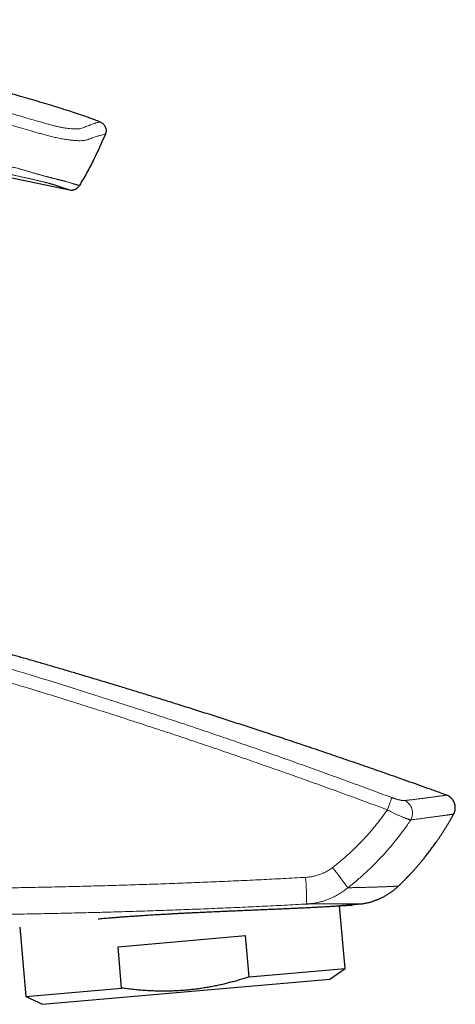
# Model space of a CAD drawing. Header units: millimetres. Extents: x 8 to 541, y 12 to 452.
# Tile 24 of 24: x 509 to 541, y 368 to 442. Entities that reach past the tile are written whole.
import ezdxf

# ---------------------------------------------------------------- set-up
doc = ezdxf.new("R2010")
doc.units = ezdxf.units.MM

msp = doc.modelspace()

# ---------------------------------------------------------------- linework, layer by layer
at = {"color": 7, "linetype": 'Continuous', "lineweight": 30}
for p, q in [((474.215, 437.231), (512.362, 429.325)), ((541.121, 382.608), (541.121, 382.608)), ((536.99, 377.225), (536.99, 377.225)), ((533.53, 375.807), (534.147, 375.882)), ((534.147, 375.882), (534.147, 375.882)), ((532.996, 371.05), (532.585, 375.747)), ((508.633, 374.147), (509.087, 368.958)), ((515.993, 372.681), (525.548, 373.517)), ((525.819, 370.422), (525.548, 373.517)), ((516.264, 369.586), (515.993, 372.681)), ((525.819, 370.422), (532.996, 371.05)), ((531.861, 370.255), (532.996, 371.05)), ((510.343, 368.372), (531.861, 370.255)), ((509.087, 368.958), (516.264, 369.586)), ((509.087, 368.958), (510.343, 368.372))]:
    msp.add_line(p, q, dxfattribs=at)
at = {"color": 252, "linetype": 'Continuous', "lineweight": 0}
for centre, radius, start, end in [((511.719, 392.245), 26.155, 339.12451, 341.25787), ((536.996, 382.686), 1.049, 330.99628, 63.1475), ((470.992, 330.952), 77.455, 36.56658, 37.96909), ((491.01, 375.244), 39.116, 0.93014, 3.85547)]:
    msp.add_arc(centre, radius, start, end, dxfattribs=at)
for points, knots in [([(510.272, 434.384), (508.612, 434.86), (505.29, 435.813), (500.29, 437.173), (495.277, 438.485), (490.249, 439.736), (485.206, 440.932), (481.834, 441.685), (480.148, 442.062)], [0, 0, 0, 0, 0.1667, 0.33336, 0.499999, 0.666638, 0.833298, 1, 1, 1, 1]), ([(479.962, 441.221), (481.646, 440.845), (485.012, 440.094), (490.046, 438.903), (495.066, 437.657), (500.07, 436.349), (505.063, 434.995), (508.38, 434.052), (510.039, 433.58)], [0, 0, 0, 0, 0.166732, 0.333375, 0.499986, 0.66663, 0.833298, 1, 1, 1, 1]), ([(513.104, 429.649), (513.104, 429.649), (513.104, 429.65), (513.1, 429.651), (513.093, 429.653), (513.084, 429.655), (513.072, 429.659), (513.057, 429.663), (513.039, 429.669), (513.018, 429.675), (512.994, 429.683), (512.966, 429.691), (512.936, 429.7), (512.903, 429.71), (512.866, 429.721), (512.827, 429.732), (512.786, 429.745), (512.743, 429.757), (512.697, 429.771), (512.65, 429.785), (512.6, 429.8), (512.544, 429.817), (512.481, 429.835), (512.408, 429.857), (512.332, 429.88), (512.253, 429.903), (512.172, 429.927), (512.107, 429.946), (512.059, 429.96), (512.026, 429.97), (511.99, 429.979), (511.949, 429.99), (511.901, 430.002), (511.851, 430.015), (511.803, 430.027), (511.758, 430.038), (511.709, 430.05), (511.658, 430.062), (511.609, 430.075), (511.559, 430.087), (511.508, 430.1), (511.456, 430.112), (511.406, 430.125), (511.348, 430.139), (511.28, 430.156), (511.2, 430.177), (511.116, 430.198), (511.034, 430.219), (510.955, 430.239), (510.88, 430.259), (510.802, 430.279), (510.726, 430.299), (510.653, 430.318), (510.57, 430.34), (510.483, 430.364), (510.392, 430.388), (510.311, 430.41), (510.229, 430.433), (510.143, 430.457), (510.053, 430.482), (509.958, 430.508), (509.863, 430.536), (509.771, 430.562), (509.683, 430.588), (509.595, 430.614), (509.499, 430.643), (509.393, 430.675), (509.283, 430.708), (509.167, 430.742), (509.051, 430.776), (508.934, 430.809), (508.816, 430.842), (508.697, 430.875), (508.577, 430.908), (508.424, 430.948), (508.229, 430.996), (507.99, 431.049), (507.404, 431.18), (506.015, 431.486), (502.069, 432.36), (495.905, 433.72), (488.892, 435.264), (483.654, 436.415), (480.191, 437.175), (477.965, 437.663), (476.357, 438.016), (475.368, 438.234), (474.718, 438.376), (474.162, 438.499), (473.698, 438.602), (473.234, 438.705), (472.823, 438.797), (472.462, 438.878), (472.178, 438.942), (471.918, 439.001), (471.674, 439.057), (471.423, 439.115), (471.164, 439.175), (470.905, 439.235), (470.655, 439.294), (470.413, 439.352), (470.179, 439.408), (469.946, 439.464), (469.698, 439.525), (469.435, 439.59), (469.251, 439.636), (469.159, 439.659)], [0, 0, 0, 0, 0.007054, 0.014108, 0.021555, 0.029002, 0.036451, 0.043899, 0.051745, 0.05959, 0.067438, 0.075285, 0.083147, 0.091009, 0.098872, 0.106735, 0.114225, 0.121714, 0.129204, 0.136695, 0.1438, 0.150906, 0.159959, 0.169013, 0.178069, 0.187126, 0.195624, 0.204124, 0.207245, 0.210366, 0.213491, 0.216615, 0.220035, 0.22346, 0.225724, 0.227989, 0.230263, 0.232537, 0.234371, 0.236205, 0.238046, 0.239887, 0.24143, 0.242974, 0.245251, 0.247529, 0.249819, 0.25211, 0.25396, 0.25581, 0.257667, 0.259524, 0.261082, 0.26264, 0.265082, 0.26677, 0.268458, 0.270152, 0.271845, 0.273709, 0.275573, 0.277444, 0.279315, 0.280885, 0.282456, 0.284359, 0.286265, 0.288377, 0.290488, 0.292608, 0.294728, 0.296867, 0.299006, 0.301149, 0.303292, 0.307206, 0.31159, 0.315975, 0.338384, 0.385344, 0.525577, 0.66581, 0.757759, 0.803733, 0.849708, 0.87598, 0.889116, 0.902252, 0.910464, 0.918676, 0.92689, 0.935104, 0.940583, 0.946063, 0.950259, 0.954455, 0.959078, 0.963701, 0.968328, 0.972955, 0.977172, 0.98139, 0.985613, 0.989835, 0.994916, 1, 1, 1, 1]), ([(469.599, 438.95), (469.696, 438.926), (469.892, 438.879), (470.188, 438.809), (470.485, 438.739), (470.783, 438.669), (471.082, 438.6), (471.382, 438.531), (471.682, 438.462), (471.993, 438.391), (472.313, 438.319), (472.642, 438.245), (473.027, 438.159), (473.467, 438.061), (473.962, 437.951), (474.458, 437.841), (475.284, 437.659), (476.44, 437.405), (478.421, 436.969), (480.898, 436.425), (484.208, 435.698), (489.169, 434.608), (495.781, 433.156), (502.13, 431.761), (506.194, 430.868), (507.665, 430.545), (508.118, 430.445), (508.266, 430.413), (508.417, 430.38), (508.568, 430.346), (508.719, 430.313), (508.87, 430.279), (509.003, 430.249), (509.12, 430.223), (509.22, 430.2), (509.321, 430.177), (509.424, 430.153), (509.529, 430.129), (509.633, 430.105), (509.735, 430.081), (509.835, 430.058), (509.934, 430.034), (510.031, 430.011), (510.124, 429.989), (510.214, 429.968), (510.3, 429.947), (510.384, 429.926), (510.465, 429.906), (510.543, 429.887), (510.617, 429.868), (510.689, 429.851), (510.756, 429.833), (510.819, 429.817), (510.885, 429.8), (510.952, 429.782), (511.019, 429.764), (511.073, 429.749), (511.118, 429.737), (511.16, 429.725), (511.202, 429.712), (511.243, 429.699), (511.285, 429.686), (511.328, 429.672), (511.372, 429.657), (511.412, 429.643), (511.466, 429.624), (511.533, 429.601), (511.609, 429.576), (511.682, 429.551), (511.752, 429.527), (511.828, 429.502), (511.906, 429.475), (511.985, 429.449), (512.057, 429.425), (512.121, 429.404), (512.178, 429.386), (512.227, 429.369), (512.268, 429.356), (512.303, 429.344), (512.329, 429.336), (512.348, 429.329), (512.36, 429.326), (512.362, 429.325), (512.362, 429.325)], [0, 0, 0, 0, 0.005478, 0.010957, 0.016453, 0.021951, 0.027448, 0.032945, 0.038457, 0.043969, 0.04998, 0.055992, 0.062004, 0.071033, 0.080062, 0.089091, 0.09812, 0.125186, 0.152251, 0.206348, 0.260445, 0.3331, 0.477357, 0.621614, 0.67992, 0.699356, 0.701939, 0.704681, 0.707423, 0.710183, 0.712944, 0.715705, 0.718464, 0.720329, 0.722195, 0.724061, 0.72608, 0.728099, 0.730155, 0.732212, 0.734269, 0.736325, 0.738419, 0.740513, 0.742533, 0.744554, 0.746608, 0.748665, 0.750721, 0.752776, 0.754868, 0.75696, 0.759003, 0.761047, 0.763814, 0.766583, 0.76935, 0.771457, 0.773564, 0.776562, 0.779561, 0.78256, 0.787066, 0.791573, 0.796081, 0.800588, 0.809567, 0.818547, 0.827699, 0.836851, 0.846176, 0.858958, 0.871741, 0.884533, 0.897325, 0.910118, 0.922903, 0.935689, 0.948534, 0.961379, 0.974224, 0.987112, 1, 1, 1, 1]), ([(513.429, 433.994), (513.385, 433.977), (513.297, 433.942), (513.132, 433.906), (512.941, 433.888), (512.739, 433.885), (512.513, 433.897), (512.273, 433.921), (512.032, 433.954), (511.767, 434), (511.483, 434.058), (511.186, 434.129), (510.882, 434.209), (510.578, 434.295), (510.374, 434.354), (510.272, 434.384)], [0, 0, 0, 0, 0.123479, 0.248287, 0.331268, 0.413967, 0.496967, 0.559699, 0.622411, 0.685067, 0.747936, 0.810724, 0.873491, 0.936654, 1, 1, 1, 1]), ([(514.645, 434.418), (514.64, 434.417), (514.631, 434.415), (514.555, 434.397), (514.433, 434.363), (514.26, 434.309), (514.036, 434.232), (513.764, 434.132), (513.541, 434.04), (513.429, 433.994)], [0, 0, 0, 0, 0.14314, 0.285975, 0.428619, 0.571199, 0.713852, 0.856731, 1, 1, 1, 1]), ([(510.039, 433.58), (510.147, 433.549), (510.371, 433.485), (510.721, 433.39), (511.094, 433.296), (511.475, 433.21), (511.842, 433.139), (512.179, 433.085), (512.48, 433.047), (512.773, 433.019), (513.045, 433.005), (513.283, 433.008), (513.47, 433.025), (513.615, 433.051), (513.729, 433.083), (513.79, 433.106), (513.82, 433.117)], [0, 0, 0, 0, 0.056762, 0.118471, 0.184281, 0.25411, 0.32484, 0.393478, 0.460546, 0.526167, 0.611005, 0.693382, 0.77382, 0.852204, 0.927921, 1, 1, 1, 1]), ([(513.82, 433.117), (513.933, 433.16), (514.161, 433.246), (514.435, 433.339), (514.662, 433.409), (514.836, 433.457), (514.959, 433.488), (515.036, 433.504), (515.045, 433.505), (515.05, 433.506)], [0, 0, 0, 0, 0.142885, 0.285511, 0.428043, 0.57063, 0.713407, 0.856494, 1, 1, 1, 1]), ([(479.665, 401.047), (479.665, 401.047), (480.304, 400.897), (481.58, 400.595), (483.494, 400.134), (485.405, 399.664), (487.314, 399.187), (489.222, 398.702), (491.127, 398.208), (493.031, 397.706), (494.933, 397.196), (496.833, 396.679), (498.729, 396.153), (500.621, 395.62), (502.51, 395.08), (504.397, 394.531), (506.281, 393.975), (508.163, 393.41), (510.043, 392.838), (511.921, 392.257), (513.796, 391.669), (515.669, 391.072), (517.446, 390.498), (519.129, 389.947), (520.716, 389.421), (522.302, 388.889), (523.885, 388.351), (525.467, 387.808), (527.047, 387.259), (528.624, 386.704), (530.2, 386.143), (531.775, 385.577), (533.348, 385.004), (534.919, 384.427), (535.964, 384.037), (536.487, 383.842)], [0, 0, 0, 0, 0.000001, 0.033128, 0.066255, 0.099383, 0.132511, 0.165638, 0.19878, 0.231922, 0.265064, 0.298207, 0.331348, 0.364417, 0.397486, 0.430555, 0.463624, 0.496693, 0.529776, 0.56286, 0.595944, 0.629028, 0.662112, 0.690261, 0.718411, 0.74656, 0.77471, 0.802863, 0.831016, 0.859162, 0.887308, 0.915481, 0.943654, 0.971827, 1, 1, 1, 1]), ([(536.157, 382.925), (535.635, 383.119), (534.593, 383.508), (533.026, 384.083), (531.458, 384.652), (529.887, 385.216), (528.314, 385.775), (526.739, 386.327), (525.162, 386.874), (523.582, 387.416), (522.001, 387.952), (520.418, 388.482), (518.832, 389.006), (517.257, 389.521), (515.691, 390.027), (514.134, 390.523), (512.472, 391.047), (510.704, 391.597), (508.829, 392.171), (506.952, 392.737), (505.073, 393.295), (503.295, 393.815), (501.62, 394.298), (500.048, 394.745), (498.474, 395.187), (496.898, 395.623), (495.319, 396.055), (493.739, 396.48), (492.158, 396.9), (490.575, 397.315), (488.99, 397.724), (487.404, 398.127), (485.816, 398.525), (484.227, 398.917), (482.636, 399.304), (481.044, 399.686), (479.982, 399.935), (479.451, 400.06)], [0, 0, 0, 0, 0.028152, 0.056303, 0.084455, 0.11261, 0.140765, 0.16892, 0.197085, 0.22525, 0.253415, 0.281583, 0.309752, 0.33792, 0.365476, 0.393032, 0.420587, 0.453663, 0.48674, 0.519816, 0.552892, 0.585968, 0.61354, 0.641111, 0.668682, 0.696284, 0.723886, 0.751488, 0.779094, 0.806699, 0.834304, 0.861919, 0.889533, 0.917147, 0.944765, 0.972383, 1, 1, 1, 1]), ([(537.47, 383.621), (537.518, 383.627), (537.615, 383.639), (537.756, 383.656), (537.917, 383.675), (538.095, 383.697), (538.277, 383.72), (538.442, 383.74), (538.591, 383.759), (538.734, 383.778), (538.872, 383.795), (539.005, 383.813), (539.132, 383.829), (539.254, 383.845), (539.374, 383.861), (539.491, 383.876), (539.605, 383.891), (539.712, 383.906), (539.813, 383.919), (539.909, 383.932), (539.998, 383.944), (540.083, 383.956), (540.161, 383.966), (540.232, 383.976), (540.297, 383.985), (540.356, 383.994), (540.407, 384.001), (540.452, 384.008), (540.491, 384.014), (540.523, 384.018), (540.548, 384.022), (540.566, 384.025), (540.578, 384.027), (540.584, 384.028), (540.583, 384.028), (540.583, 384.028)], [0, 0, 0, 0, 0.023249, 0.046498, 0.069747, 0.104652, 0.139558, 0.168674, 0.197793, 0.226912, 0.256029, 0.285215, 0.314403, 0.343592, 0.372778, 0.404318, 0.43586, 0.4674, 0.498985, 0.530572, 0.562158, 0.594702, 0.627249, 0.659793, 0.692387, 0.724983, 0.757577, 0.790568, 0.823561, 0.856552, 0.889591, 0.922631, 0.95567, 0.988684, 1, 1, 1, 1]), ([(536.487, 383.842), (536.507, 383.834), (536.546, 383.82), (536.606, 383.799), (536.674, 383.775), (536.752, 383.75), (536.836, 383.725), (536.919, 383.702), (536.998, 383.681), (537.074, 383.664), (537.146, 383.649), (537.213, 383.637), (537.276, 383.628), (537.333, 383.621), (537.385, 383.618), (537.432, 383.618), (537.457, 383.62), (537.47, 383.621)], [0, 0, 0, 0, 0.048812, 0.097669, 0.146482, 0.217954, 0.289698, 0.361449, 0.432933, 0.503486, 0.574288, 0.645093, 0.715649, 0.786612, 0.85783, 0.929043, 1, 1, 1, 1]), ([(532.053, 378.605), (532.155, 378.684), (532.359, 378.844), (532.659, 379.091), (532.954, 379.344), (533.245, 379.604), (533.531, 379.87), (533.812, 380.142), (534.088, 380.419), (534.35, 380.694), (534.599, 380.965), (534.836, 381.232), (535.068, 381.503), (535.295, 381.779), (535.518, 382.059), (535.736, 382.344), (535.95, 382.632), (536.088, 382.828), (536.157, 382.925)], [0, 0, 0, 0, 0.0649341, 0.1298683, 0.1949066, 0.259945, 0.3252975, 0.3906501, 0.4561069, 0.5215638, 0.5811768, 0.6407899, 0.7004793, 0.7601687, 0.8200881, 0.8800075, 0.9400037, 1, 1, 1, 1]), ([(537.913, 382.177), (537.9, 382.18), (537.873, 382.185), (537.825, 382.197), (537.772, 382.212), (537.714, 382.23), (537.649, 382.252), (537.581, 382.276), (537.509, 382.302), (537.434, 382.331), (537.354, 382.363), (537.269, 382.398), (537.18, 382.435), (537.089, 382.475), (536.995, 382.517), (536.898, 382.561), (536.799, 382.607), (536.696, 382.655), (536.591, 382.706), (536.493, 382.754), (536.403, 382.799), (536.321, 382.84), (536.239, 382.883), (536.184, 382.911), (536.157, 382.925)], [0, 0, 0, 0, 0.046505, 0.093049, 0.139554, 0.187497, 0.235481, 0.283424, 0.329658, 0.37593, 0.422165, 0.469794, 0.517464, 0.565093, 0.612179, 0.659305, 0.706392, 0.754967, 0.803585, 0.852159, 0.888965, 0.925771, 0.962885, 1, 1, 1, 1]), ([(541.121, 382.608), (541.121, 382.608), (541.122, 382.608), (541.118, 382.608), (541.107, 382.606), (541.088, 382.604), (541.062, 382.6), (541.029, 382.595), (540.988, 382.589), (540.941, 382.582), (540.89, 382.575), (540.834, 382.567), (540.773, 382.558), (540.705, 382.549), (540.631, 382.538), (540.551, 382.527), (540.465, 382.515), (540.374, 382.502), (540.278, 382.489), (540.179, 382.475), (540.074, 382.46), (539.958, 382.444), (539.83, 382.426), (539.689, 382.407), (539.54, 382.387), (539.384, 382.366), (539.22, 382.344), (539.051, 382.322), (538.878, 382.299), (538.699, 382.276), (538.514, 382.252), (538.321, 382.228), (538.121, 382.203), (537.983, 382.186), (537.913, 382.177)], [0, 0, 0, 0, 0.003269, 0.038926, 0.073154, 0.107385, 0.141614, 0.175897, 0.210182, 0.244465, 0.27492, 0.305377, 0.335834, 0.366289, 0.396821, 0.427354, 0.457888, 0.488419, 0.517588, 0.546756, 0.575942, 0.605127, 0.638652, 0.672178, 0.705703, 0.739288, 0.772875, 0.806461, 0.838687, 0.870915, 0.903142, 0.935427, 0.967714, 1, 1, 1, 1]), ([(537.913, 382.177), (537.89, 382.143), (537.789, 381.992), (537.604, 381.725), (537.355, 381.38), (537.1, 381.04), (536.837, 380.704), (536.568, 380.372), (536.292, 380.045), (536.01, 379.724), (535.722, 379.408), (535.428, 379.098), (535.128, 378.794), (534.823, 378.497), (534.511, 378.204), (534.192, 377.918), (533.868, 377.637), (533.538, 377.362), (533.313, 377.185), (533.201, 377.096)], [0, 0, 0, 0, 0.017564, 0.078692, 0.139831, 0.200969, 0.262097, 0.323587, 0.385089, 0.446591, 0.508082, 0.569375, 0.630679, 0.691983, 0.753275, 0.81495, 0.876638, 0.938325, 1, 1, 1, 1]), ([(530.038, 377.874), (530.088, 377.878), (530.187, 377.884), (530.335, 377.901), (530.483, 377.924), (530.63, 377.952), (530.778, 377.987), (530.925, 378.028), (531.071, 378.075), (531.217, 378.129), (531.362, 378.19), (531.506, 378.259), (531.648, 378.334), (531.787, 378.417), (531.923, 378.507), (532.01, 378.572), (532.053, 378.605)], [0, 0, 0, 0, 0.068503, 0.137058, 0.205611, 0.274112, 0.344391, 0.41473, 0.485066, 0.555341, 0.628709, 0.702113, 0.775478, 0.850306, 0.925176, 1, 1, 1, 1]), ([(457.498, 378.024), (458.015, 377.997), (459.049, 377.944), (460.772, 377.858), (462.668, 377.769), (464.737, 377.677), (466.634, 377.598), (468.358, 377.53), (470.227, 377.46), (472.414, 377.384), (474.752, 377.311), (476.923, 377.249), (478.927, 377.198), (480.931, 377.152), (482.936, 377.112), (484.829, 377.08), (486.611, 377.053), (488.282, 377.033), (489.953, 377.016), (491.623, 377.003), (493.294, 376.994), (494.965, 376.989), (496.635, 376.988), (498.306, 376.991), (499.977, 376.998), (501.648, 377.01), (503.318, 377.025), (504.989, 377.044), (506.66, 377.068), (508.331, 377.095), (510.002, 377.127), (511.672, 377.164), (513.342, 377.205), (515.012, 377.25), (516.682, 377.3), (518.352, 377.354), (520.022, 377.413), (521.692, 377.477), (523.361, 377.546), (525.031, 377.62), (526.7, 377.699), (528.369, 377.783), (529.482, 377.844), (530.038, 377.874)], [0, 0, 0, 0, 0.021398, 0.042796, 0.071329, 0.099861, 0.128393, 0.149793, 0.171193, 0.205719, 0.240245, 0.267869, 0.295493, 0.323118, 0.350742, 0.378366, 0.401389, 0.424412, 0.447435, 0.470454, 0.493473, 0.516492, 0.539513, 0.562533, 0.585554, 0.608578, 0.631602, 0.654626, 0.677652, 0.700677, 0.723703, 0.746723, 0.769744, 0.792764, 0.815786, 0.838809, 0.861831, 0.884858, 0.907885, 0.930912, 0.953942, 0.976971, 1, 1, 1, 1]), ([(533.201, 377.096), (533.153, 377.056), (533.056, 376.977), (532.905, 376.865), (532.751, 376.757), (532.592, 376.655), (532.428, 376.558), (532.26, 376.467), (532.088, 376.382), (531.937, 376.314), (531.808, 376.26), (531.691, 376.214), (531.56, 376.166), (531.415, 376.118), (531.269, 376.074), (531.121, 376.034), (530.971, 375.998), (530.819, 375.967), (530.666, 375.939), (530.511, 375.916), (530.369, 375.899), (530.239, 375.887), (530.161, 375.882), (530.122, 375.879)], [0, 0, 0, 0, 0.055535, 0.111089, 0.166624, 0.222821, 0.279018, 0.33587, 0.39274, 0.449593, 0.483331, 0.517069, 0.562254, 0.607448, 0.652632, 0.69849, 0.744358, 0.790216, 0.836758, 0.883311, 0.929854, 0.964927, 1, 1, 1, 1]), ([(533.201, 377.096), (533.253, 377.097), (533.357, 377.099), (533.508, 377.101), (533.657, 377.104), (533.808, 377.107), (533.961, 377.111), (534.116, 377.114), (534.267, 377.118), (534.415, 377.122), (534.558, 377.125), (534.707, 377.13), (534.86, 377.134), (535.017, 377.139), (535.168, 377.143), (535.314, 377.148), (535.454, 377.153), (535.588, 377.158), (535.716, 377.162), (535.832, 377.167), (535.938, 377.171), (536.034, 377.174), (536.125, 377.178), (536.221, 377.182), (536.321, 377.186), (536.421, 377.19), (536.514, 377.195), (536.598, 377.199), (536.674, 377.203), (536.741, 377.207), (536.799, 377.21), (536.848, 377.214), (536.89, 377.217), (536.925, 377.22), (536.952, 377.222), (536.972, 377.224), (536.984, 377.225), (536.99, 377.226), (536.99, 377.225), (536.99, 377.225)], [0, 0, 0, 0, 0.020994, 0.041989, 0.062991, 0.083993, 0.107413, 0.130834, 0.154254, 0.1777, 0.201146, 0.224592, 0.252847, 0.281103, 0.309378, 0.337653, 0.365987, 0.394321, 0.422675, 0.451029, 0.475393, 0.499758, 0.524135, 0.548512, 0.581023, 0.613536, 0.646047, 0.678628, 0.711211, 0.743791, 0.774485, 0.80518, 0.835873, 0.866623, 0.897375, 0.928125, 0.955487, 0.982849, 1, 1, 1, 1]), ([(530.122, 375.879), (529.564, 375.849), (528.449, 375.789), (526.775, 375.706), (525.102, 375.628), (523.428, 375.555), (521.753, 375.488), (520.079, 375.425), (518.404, 375.367), (516.729, 375.314), (515.053, 375.266), (513.377, 375.222), (511.701, 375.183), (510.025, 375.148), (508.35, 375.117), (506.675, 375.091), (504.889, 375.067), (502.991, 375.047), (500.981, 375.032), (498.971, 375.023), (496.96, 375.019), (495.062, 375.022), (493.275, 375.028), (491.6, 375.039), (489.925, 375.053), (488.25, 375.071), (486.575, 375.093), (484.789, 375.121), (482.892, 375.155), (480.882, 375.197), (478.873, 375.245), (476.864, 375.298), (474.688, 375.361), (472.344, 375.437), (470.082, 375.517), (468.069, 375.595), (466.306, 375.667), (464.543, 375.743), (463.367, 375.797), (462.78, 375.824)], [0, 0, 0, 0, 0.024874, 0.049747, 0.074623, 0.099499, 0.124374, 0.149248, 0.174122, 0.199006, 0.22389, 0.248774, 0.273666, 0.298557, 0.323417, 0.348277, 0.373137, 0.402973, 0.43281, 0.462646, 0.492483, 0.522319, 0.547186, 0.572053, 0.59692, 0.621776, 0.646631, 0.671486, 0.701316, 0.731146, 0.760976, 0.790806, 0.820636, 0.857928, 0.89522, 0.921414, 0.947609, 0.973805, 1, 1, 1, 1]), ([(534.147, 375.882), (534.147, 375.882), (534.147, 375.882), (534.141, 375.882), (534.13, 375.882), (534.11, 375.882), (534.082, 375.883), (534.047, 375.883), (534.004, 375.883), (533.958, 375.884), (533.909, 375.884), (533.859, 375.884), (533.805, 375.885), (533.746, 375.885), (533.682, 375.885), (533.612, 375.885), (533.535, 375.885), (533.452, 375.885), (533.364, 375.886), (533.27, 375.886), (533.171, 375.886), (533.061, 375.886), (532.938, 375.885), (532.802, 375.885), (532.659, 375.885), (532.508, 375.885), (532.351, 375.885), (532.186, 375.884), (532.013, 375.884), (531.833, 375.884), (531.647, 375.883), (531.453, 375.883), (531.251, 375.882), (531.042, 375.882), (530.826, 375.881), (530.601, 375.881), (530.367, 375.88), (530.203, 375.879), (530.122, 375.879)], [0, 0, 0, 0, 0.017001, 0.040177, 0.070963, 0.101751, 0.132538, 0.163388, 0.19424, 0.22509, 0.248894, 0.272699, 0.296503, 0.320342, 0.344181, 0.368019, 0.39323, 0.418441, 0.443652, 0.468901, 0.494152, 0.519402, 0.549138, 0.57888, 0.608623, 0.638365, 0.668101, 0.698018, 0.727941, 0.757866, 0.787789, 0.817706, 0.847789, 0.877871, 0.907985, 0.938099, 0.969045, 1, 1, 1, 1])]:
    msp.add_open_spline(points, degree=3, knots=knots, dxfattribs=at)
at = {"color": 7, "linetype": 'Continuous', "lineweight": 30}
for points, knots in [([(514.645, 434.418), (514.516, 434.467), (514.258, 434.564), (513.87, 434.705), (513.415, 434.865), (512.893, 435.043), (512.262, 435.249), (511.587, 435.463), (510.868, 435.683), (510.147, 435.9), (509.426, 436.112), (508.543, 436.371), (507.5, 436.673), (506.294, 437.015), (505.086, 437.352), (503.876, 437.684), (502.664, 438.011), (501.392, 438.349), (500.06, 438.696), (498.668, 439.054), (497.276, 439.408), (495.882, 439.756), (494.371, 440.13), (492.815, 440.511), (491.724, 440.773), (491.215, 440.895)], [0, 0, 0, 0, 0.016989, 0.033979, 0.050969, 0.076473, 0.101977, 0.132905, 0.163833, 0.194763, 0.225694, 0.256623, 0.308164, 0.359704, 0.411245, 0.462873, 0.5145, 0.566128, 0.625215, 0.684303, 0.743391, 0.80248, 0.861567, 0.935425, 1, 1, 1, 1]), ([(514.645, 434.418), (514.725, 434.377), (514.849, 434.314), (514.973, 434.172), (515.046, 434.046), (515.091, 433.907), (515.112, 433.723), (515.074, 433.591), (515.05, 433.506)], [0, 0, 0, 0, 0.241424, 0.371262, 0.503442, 0.635043, 0.76329, 1, 1, 1, 1]), ([(515.05, 433.506), (514.774, 432.877), (514.347, 431.902), (513.676, 430.626), (513.295, 429.975), (513.104, 429.649)], [0, 0, 0, 0, 0.476504, 0.7382511, 1, 1, 1, 1]), ([(540.583, 384.028), (540.423, 384.085), (539.988, 384.243), (539.278, 384.498), (538.457, 384.791), (537.643, 385.081), (536.837, 385.366), (536.037, 385.647), (535.267, 385.916), (534.525, 386.174), (533.812, 386.421), (533.104, 386.665), (532.403, 386.905), (531.708, 387.142), (531.02, 387.376), (530.337, 387.606), (529.661, 387.833), (528.991, 388.058), (528.327, 388.279), (527.669, 388.497), (527.03, 388.707), (526.409, 388.911), (525.807, 389.108), (525.21, 389.303), (524.618, 389.494), (524.02, 389.687), (523.417, 389.881), (522.808, 390.076), (522.205, 390.268), (521.609, 390.457), (521.019, 390.643), (520.446, 390.823), (519.891, 390.997), (519.352, 391.165), (518.819, 391.33), (518.292, 391.494), (517.77, 391.654), (517.254, 391.813), (516.744, 391.968), (516.239, 392.122), (515.74, 392.273), (515.25, 392.422), (514.768, 392.566), (514.295, 392.708), (513.828, 392.848), (513.353, 392.989), (512.873, 393.132), (512.387, 393.276), (511.907, 393.417), (511.434, 393.556), (510.967, 393.692), (510.515, 393.824), (510.078, 393.95), (509.656, 394.073), (509.24, 394.193), (508.829, 394.311), (508.424, 394.426), (508.025, 394.54), (507.632, 394.652), (507.244, 394.762), (506.863, 394.87), (506.489, 394.975), (506.124, 395.078), (505.766, 395.178), (505.414, 395.277), (505.065, 395.374), (504.721, 395.47), (504.38, 395.564), (504.044, 395.657), (503.715, 395.748), (503.393, 395.836), (503.08, 395.922), (502.773, 396.006), (502.473, 396.088), (502.159, 396.173), (501.835, 396.261), (501.499, 396.352), (501.171, 396.44), (500.852, 396.526), (500.54, 396.61), (500.248, 396.688), (499.974, 396.761), (499.719, 396.829), (499.471, 396.896), (499.228, 396.96), (498.992, 397.022), (498.762, 397.083), (498.544, 397.141), (498.338, 397.195), (498.143, 397.246), (497.948, 397.297), (497.754, 397.348), (497.559, 397.399), (497.194, 397.495), (496.658, 397.634), (495.948, 397.818), (495.214, 398.006), (494.455, 398.2), (493.671, 398.399), (492.879, 398.599), (492.079, 398.799), (491.37, 398.975), (490.754, 399.127), (490.232, 399.255), (489.706, 399.384), (489.173, 399.513), (488.635, 399.644), (488.093, 399.774), (487.546, 399.905), (486.991, 400.038), (486.522, 400.149), (486.141, 400.239), (485.85, 400.308), (485.556, 400.377), (485.261, 400.446), (484.988, 400.51), (484.739, 400.568), (484.518, 400.62), (484.303, 400.67), (484.095, 400.718), (483.889, 400.766), (483.686, 400.812), (483.486, 400.859), (483.33, 400.894), (483.217, 400.92), (483.144, 400.937), (483.073, 400.953), (483.003, 400.969), (482.937, 400.985), (482.874, 400.999), (482.816, 401.012), (482.763, 401.024), (482.726, 401.033), (482.702, 401.038), (482.689, 401.041), (482.676, 401.044), (482.66, 401.048), (482.639, 401.053), (482.612, 401.059), (482.579, 401.067), (482.539, 401.076), (482.492, 401.086), (482.439, 401.099), (482.379, 401.112), (482.312, 401.127), (482.24, 401.144), (482.16, 401.162), (482.074, 401.182), (481.982, 401.203), (481.883, 401.225), (481.777, 401.249), (481.665, 401.274), (481.546, 401.301), (481.421, 401.329), (481.289, 401.359), (481.151, 401.39), (481.056, 401.412), (481.008, 401.423)], [0, 0, 0, 0, 0.008201, 0.022375, 0.036415, 0.050323, 0.064099, 0.077742, 0.091253, 0.103521, 0.115678, 0.127723, 0.139657, 0.15148, 0.163191, 0.174791, 0.18628, 0.197657, 0.208923, 0.220077, 0.23112, 0.241431, 0.251642, 0.261754, 0.271767, 0.281681, 0.292088, 0.302383, 0.312567, 0.32264, 0.332601, 0.342451, 0.351637, 0.360723, 0.36971, 0.378598, 0.387387, 0.396078, 0.404669, 0.413161, 0.421554, 0.429849, 0.437899, 0.445853, 0.453712, 0.461475, 0.469751, 0.477916, 0.48597, 0.493912, 0.501743, 0.509463, 0.516639, 0.523717, 0.530695, 0.537575, 0.544355, 0.551037, 0.557619, 0.564103, 0.570487, 0.576773, 0.58285, 0.588831, 0.594717, 0.600508, 0.606305, 0.612004, 0.617604, 0.623104, 0.628506, 0.633715, 0.638828, 0.643846, 0.648769, 0.654504, 0.660104, 0.665569, 0.670899, 0.676093, 0.681152, 0.685509, 0.68976, 0.693906, 0.697946, 0.701881, 0.70571, 0.709433, 0.712754, 0.715993, 0.719223, 0.722461, 0.725708, 0.728964, 0.740663, 0.752473, 0.764395, 0.777291, 0.790314, 0.803465, 0.816744, 0.83015, 0.838748, 0.847397, 0.856107, 0.864936, 0.873898, 0.882827, 0.891884, 0.901068, 0.910379, 0.915168, 0.91999, 0.924845, 0.929732, 0.934638, 0.938402, 0.942059, 0.945611, 0.949056, 0.952395, 0.95582, 0.959125, 0.962311, 0.96353, 0.964731, 0.965913, 0.967076, 0.968184, 0.969186, 0.970195, 0.971065, 0.971798, 0.972037, 0.972256, 0.972457, 0.972689, 0.973029, 0.973476, 0.974032, 0.974696, 0.975467, 0.976347, 0.977335, 0.97843, 0.979634, 0.980945, 0.982365, 0.983892, 0.985528, 0.987271, 0.989123, 0.991082, 0.99315, 0.995325, 0.997609, 1, 1, 1, 1]), ([(541.121, 382.608), (541.125, 382.616), (541.136, 382.636), (541.152, 382.669), (541.169, 382.707), (541.184, 382.748), (541.199, 382.79), (541.211, 382.834), (541.222, 382.879), (541.23, 382.924), (541.237, 382.969), (541.241, 383.014), (541.243, 383.059), (541.244, 383.104), (541.242, 383.149), (541.238, 383.193), (541.232, 383.237), (541.225, 383.281), (541.215, 383.324), (541.204, 383.366), (541.191, 383.408), (541.176, 383.449), (541.16, 383.489), (541.141, 383.528), (541.122, 383.566), (541.1, 383.603), (541.078, 383.639), (541.053, 383.674), (541.028, 383.708), (541.001, 383.74), (540.973, 383.772), (540.944, 383.801), (540.913, 383.83), (540.882, 383.857), (540.85, 383.882), (540.817, 383.907), (540.783, 383.929), (540.749, 383.95), (540.714, 383.97), (540.679, 383.988), (540.643, 384.004), (540.611, 384.017), (540.591, 384.025), (540.583, 384.028)], [0, 0, 0, 0, 0.015644, 0.039799, 0.063967, 0.088146, 0.115005, 0.14179, 0.168434, 0.194941, 0.221319, 0.247575, 0.273714, 0.29974, 0.325656, 0.351467, 0.377174, 0.402754, 0.428143, 0.453569, 0.478897, 0.504128, 0.529262, 0.554298, 0.579236, 0.604075, 0.628814, 0.653449, 0.67798, 0.702404, 0.726716, 0.750913, 0.77499, 0.798942, 0.822762, 0.846442, 0.869973, 0.893343, 0.916539, 0.939542, 0.96233, 0.984871, 1, 1, 1, 1]), ([(536.99, 377.225), (537.005, 377.239), (537.045, 377.277), (537.109, 377.339), (537.181, 377.409), (537.248, 377.474), (537.309, 377.535), (537.365, 377.591), (537.416, 377.642), (537.462, 377.688), (537.505, 377.732), (537.545, 377.773), (537.58, 377.809), (537.61, 377.84), (537.633, 377.864), (537.65, 377.881), (537.662, 377.893), (537.671, 377.903), (537.679, 377.912), (537.689, 377.922), (537.705, 377.938), (537.726, 377.96), (537.754, 377.989), (537.786, 378.023), (537.82, 378.059), (537.854, 378.096), (537.886, 378.129), (537.929, 378.175), (537.985, 378.236), (538.055, 378.313), (538.122, 378.386), (538.184, 378.455), (538.242, 378.52), (538.3, 378.586), (538.357, 378.65), (538.412, 378.713), (538.467, 378.776), (538.526, 378.845), (538.591, 378.922), (538.665, 379.009), (538.746, 379.106), (538.831, 379.21), (538.922, 379.321), (539.016, 379.439), (539.116, 379.564), (539.216, 379.693), (539.317, 379.825), (539.419, 379.96), (539.524, 380.101), (539.631, 380.248), (539.742, 380.402), (539.856, 380.563), (539.971, 380.731), (540.09, 380.906), (540.21, 381.088), (540.333, 381.277), (540.457, 381.473), (540.581, 381.673), (540.703, 381.876), (540.825, 382.081), (540.947, 382.294), (541.046, 382.47), (541.103, 382.576), (541.121, 382.608)], [0, 0, 0, 0, 0.008795, 0.024479, 0.039176, 0.052886, 0.065611, 0.077149, 0.087737, 0.097375, 0.106063, 0.114784, 0.122279, 0.128548, 0.133592, 0.136925, 0.139367, 0.140977, 0.142671, 0.144766, 0.14731, 0.152299, 0.158479, 0.16486, 0.172861, 0.18024, 0.186997, 0.193182, 0.207979, 0.223344, 0.239277, 0.2516, 0.264243, 0.277205, 0.290547, 0.301884, 0.31417, 0.327405, 0.341588, 0.358902, 0.377447, 0.397223, 0.41823, 0.440468, 0.463937, 0.488638, 0.512362, 0.537122, 0.562917, 0.589749, 0.617618, 0.646524, 0.676469, 0.707454, 0.739479, 0.772546, 0.806657, 0.841813, 0.875919, 0.910958, 0.946932, 0.983842, 1, 1, 1, 1]), ([(534.145, 375.882), (534.166, 375.884), (534.217, 375.89), (534.297, 375.902), (534.387, 375.916), (534.476, 375.933), (534.566, 375.951), (534.655, 375.97), (534.745, 375.991), (534.834, 376.014), (534.923, 376.039), (535.011, 376.065), (535.1, 376.093), (535.187, 376.123), (535.275, 376.154), (535.361, 376.187), (535.448, 376.222), (535.533, 376.258), (535.618, 376.296), (535.702, 376.336), (535.786, 376.376), (535.869, 376.419), (535.951, 376.463), (536.032, 376.509), (536.112, 376.556), (536.192, 376.605), (536.27, 376.655), (536.348, 376.706), (536.425, 376.759), (536.503, 376.816), (536.583, 376.876), (536.665, 376.94), (536.745, 377.006), (536.824, 377.073), (536.901, 377.141), (536.957, 377.192), (536.986, 377.221), (536.99, 377.225)], [0, 0, 0, 0, 0.019953, 0.047975, 0.076223, 0.104639, 0.133182, 0.161824, 0.190543, 0.219324, 0.248157, 0.277032, 0.305943, 0.334883, 0.363849, 0.392838, 0.421845, 0.45087, 0.479909, 0.508961, 0.538026, 0.5671, 0.596184, 0.625277, 0.654378, 0.683485, 0.712599, 0.741719, 0.770844, 0.799975, 0.832406, 0.864857, 0.897238, 0.929551, 0.961799, 0.993986, 1, 1, 1, 1]), ([(534.143, 375.882), (534.144, 375.882), (534.146, 375.882), (534.147, 375.882), (534.147, 375.882)], [0, 0, 0, 0, 0.086211, 1, 1, 1, 1]), ([(514.502, 374.773), (514.527, 374.775), (514.625, 374.784), (514.799, 374.798), (515.023, 374.817), (515.225, 374.834), (515.405, 374.848), (515.561, 374.861), (515.718, 374.873), (515.917, 374.889), (516.159, 374.907), (516.444, 374.928), (516.734, 374.949), (517.026, 374.97), (517.322, 374.99), (517.603, 375.009), (517.869, 375.027), (518.121, 375.043), (518.373, 375.059), (518.628, 375.075), (518.884, 375.09), (519.113, 375.103), (519.315, 375.115), (519.489, 375.125), (519.664, 375.135), (519.885, 375.147), (520.152, 375.162), (520.466, 375.179), (520.78, 375.195), (521.095, 375.211), (521.411, 375.227), (521.709, 375.241), (521.989, 375.255), (522.251, 375.267), (522.513, 375.279), (522.775, 375.291), (523.036, 375.303), (523.269, 375.313), (523.472, 375.322), (523.648, 375.33), (523.822, 375.337), (524.027, 375.346), (524.263, 375.356), (524.528, 375.368), (524.791, 375.379), (525.053, 375.39), (525.314, 375.401), (525.555, 375.411), (525.777, 375.42), (525.98, 375.429), (526.181, 375.437), (526.401, 375.446), (526.638, 375.456), (526.892, 375.467), (527.143, 375.478), (527.392, 375.488), (527.638, 375.499), (527.873, 375.509), (528.096, 375.519), (528.31, 375.528), (528.52, 375.538), (528.724, 375.547), (528.922, 375.556), (529.113, 375.564), (529.301, 375.573), (529.487, 375.582), (529.669, 375.591), (529.857, 375.6), (530.049, 375.609), (530.245, 375.619), (530.436, 375.628), (530.623, 375.638), (530.805, 375.647), (530.988, 375.657), (531.17, 375.666), (531.352, 375.676), (531.527, 375.686), (531.695, 375.695), (531.858, 375.704), (532.004, 375.713), (532.137, 375.72), (532.256, 375.727), (532.37, 375.734), (532.479, 375.741), (532.583, 375.747), (532.672, 375.752), (532.746, 375.757), (532.807, 375.761), (532.866, 375.764), (532.937, 375.769), (533.016, 375.774), (533.101, 375.779), (533.179, 375.784), (533.249, 375.789), (533.312, 375.793), (533.363, 375.796), (533.406, 375.799), (533.44, 375.801), (533.469, 375.803), (533.492, 375.804), (533.51, 375.806), (533.521, 375.806), (533.527, 375.807), (533.53, 375.807), (533.53, 375.807), (533.53, 375.807)], [0, 0, 0, 0, 0.0034387, 0.0132909, 0.0231442, 0.0329964, 0.0396577, 0.0463191, 0.0529858, 0.0596526, 0.0714254, 0.0832001, 0.0949729, 0.1068133, 0.1186555, 0.1304958, 0.1403527, 0.1502106, 0.1600675, 0.1699633, 0.1798603, 0.1897562, 0.1964456, 0.2031351, 0.2098299, 0.2165247, 0.2284421, 0.2403614, 0.2522788, 0.2642643, 0.2762517, 0.2882372, 0.2982148, 0.3081935, 0.3181711, 0.3281884, 0.3382067, 0.3482239, 0.3549955, 0.3617671, 0.3685442, 0.3753213, 0.3857246, 0.3961291, 0.4065324, 0.4169808, 0.4274304, 0.4378787, 0.4461838, 0.4544889, 0.4628042, 0.4711195, 0.4819037, 0.4926892, 0.5034733, 0.5143084, 0.5251449, 0.53598, 0.5457813, 0.5555827, 0.5654011, 0.5752196, 0.5845688, 0.5939189, 0.6032681, 0.6126511, 0.6220351, 0.6314181, 0.6421693, 0.6529219, 0.663673, 0.6744763, 0.6852811, 0.6960844, 0.7079086, 0.7197348, 0.7315591, 0.7434535, 0.75535, 0.7672444, 0.777154, 0.7870648, 0.7969745, 0.8069256, 0.8168778, 0.8268289, 0.8335603, 0.8402916, 0.8470287, 0.8537658, 0.8654526, 0.8771412, 0.8888279, 0.9005832, 0.9123404, 0.9240957, 0.933887, 0.9436793, 0.9534705, 0.963302, 0.9731346, 0.9829661, 0.9896151, 0.996264, 1, 1, 1, 1]), ([(533.53, 375.807), (533.529, 375.807), (533.527, 375.807), (533.518, 375.806), (533.5, 375.805), (533.474, 375.803), (533.441, 375.801), (533.399, 375.798), (533.353, 375.795), (533.303, 375.792), (533.251, 375.789), (533.193, 375.785), (533.13, 375.781), (533.061, 375.776), (532.996, 375.772), (532.935, 375.768), (532.879, 375.765), (532.822, 375.761), (532.747, 375.757), (532.669, 375.752), (532.607, 375.748), (532.585, 375.747)], [0, 0, 0, 0, 0.036993, 0.10169, 0.166396, 0.231092, 0.296166, 0.361249, 0.426323, 0.480516, 0.534715, 0.588908, 0.643321, 0.697741, 0.752155, 0.78895, 0.825745, 0.86257, 0.899396, 0.964102, 1, 1, 1, 1]), ([(525.819, 370.422), (525.72, 370.39), (525.502, 370.32), (525.165, 370.218), (524.806, 370.115), (524.446, 370.018), (524.085, 369.926), (523.722, 369.841), (523.356, 369.762), (522.988, 369.689), (522.62, 369.623), (522.251, 369.565), (521.884, 369.513), (521.515, 369.469), (521.138, 369.432), (520.754, 369.401), (520.363, 369.378), (519.971, 369.362), (519.618, 369.356), (519.303, 369.355), (519.027, 369.359), (518.704, 369.367), (518.336, 369.382), (517.921, 369.408), (517.506, 369.441), (517.091, 369.482), (516.677, 369.53), (516.402, 369.567), (516.264, 369.586)], [0, 0, 0, 0, 0.032291, 0.070782, 0.109273, 0.147801, 0.18633, 0.224822, 0.263315, 0.302184, 0.341052, 0.379383, 0.417715, 0.456103, 0.494491, 0.534951, 0.575411, 0.615939, 0.656467, 0.684989, 0.713513, 0.742036, 0.784888, 0.827741, 0.87078, 0.913819, 0.956909, 1, 1, 1, 1])]:
    msp.add_open_spline(points, degree=3, knots=knots, dxfattribs=at)
msp.add_open_spline([(512.362, 429.325), (512.386, 429.321), (512.433, 429.312), (512.505, 429.309), (512.577, 429.313), (512.648, 429.324), (512.718, 429.342), (512.786, 429.368), (512.85, 429.4), (512.911, 429.439), (512.967, 429.483), (513.019, 429.534), (513.065, 429.589), (513.091, 429.629), (513.104, 429.649)], degree=3, dxfattribs=at)

doc.saveas('drawing.dxf')
